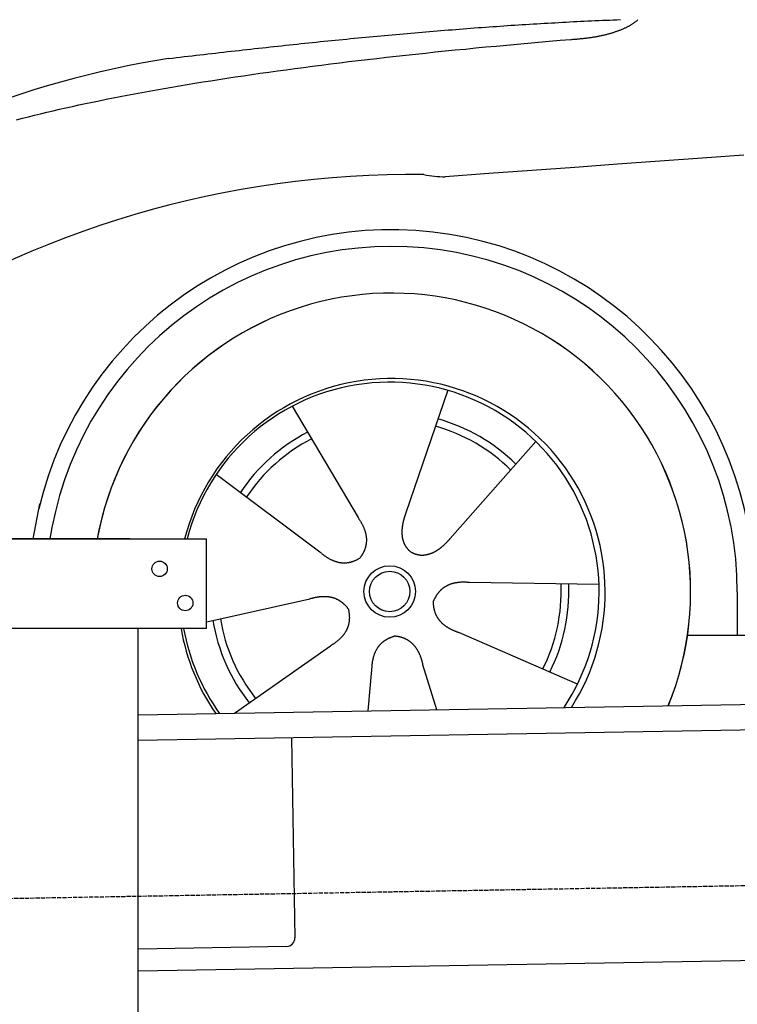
# Model space of a CAD drawing. Extents: x 562 to 7231, y 5567 to 12226.
# Tile 32 of 54: x 1594 to 2434, y 9993 to 11146. Entities that reach past the tile are written whole.
import ezdxf

# ---------------------------------------------------------------- set-up
doc = ezdxf.new("R2010")
doc.units = 0
doc.linetypes.add('GEN3', pattern=[6.25, 5, -1.25])
doc.layers.get('0').update_dxf_attribs({"linetype": 'CONTINUOUS'})
doc.layers.add('3', color=6, linetype='GEN3')
doc.layers.add('CAR', color=10, linetype='CONTINUOUS')

msp = doc.modelspace()

# ---------------------------------------------------------------- linework, layer by layer
for p, q in [((1072.775, 10538.018), (1812.775, 10538.018)), ((1722.775, 10538.018), (1482.775, 10538.018)), ((1722.775, 10538.018), (1732.775, 10538.018)), ((1732.775, 10538.018), (1812.775, 10538.018)), ((1812.775, 10433.018), (1812.775, 10538.018)), ((1812.775, 10433.018), (1072.775, 10433.018)), ((1732.775, 8028.018), (1732.775, 10433.018)), ((1732.775, 10332.073), (4386.088, 10378.386)), ((4381.612, 10348.304), (1732.775, 10302.068)), ((1911.989, 10305.196), (1916.072, 10071.232)), ((4146.361, 10074.156), (1732.775, 10032.027)), ((1906.248, 10061.059), (1732.775, 10058.031))]:
    msp.add_line(p, q)
for centre in [(1757.775, 10503.018), (1787.775, 10463.018)]:
    msp.add_circle(centre, 9)
msp.add_arc((1906.074, 10071.057), 10, 271, 1)
at = {"layer": '3'}
msp.add_line((1175.278, 10110.296), (6230.452, 10198.534), dxfattribs=at)
at = {"layer": 'CAR'}
for p, q in [((2094.863, 10711.897), (2045.881, 10568.621)), ((1913.012, 10693.327), (1989.942, 10562.908)), ((2198.035, 10651.924), (2097.772, 10538.457)), ((1824.091, 10613.737), (1945.22, 10522.878)), ((1609.663, 10538.018), (1617.499, 10579.242)), ((1631.709, 10551.223), (1629.199, 10538.018)), ((2271.892, 10484.712), (2120.491, 10487.021)), ((2433.719, 10475.898), (2433.747, 10425.488)), ((1812.955, 10441.14), (1933.366, 10467.912)), ((2246.735, 10368.056), (2107.839, 10428.348)), ((2375.534, 10425.456), (4424.796, 10426.584)), ((1845.363, 10334.038), (1957.617, 10413.008)), ((2001.64, 10336.766), (2006.23, 10384.749)), ((2082.172, 10338.171), (2065.941, 10390.847))]:
    msp.add_line(p, q, dxfattribs=at)
for points in [[(1768.16, 11100.2, 0), (1772.78, 11100.7, 0), (1777.4, 11101.3, 0), (1782.01, 11101.8, 0), (1786.62, 11102.4, 0), (1791.23, 11102.9, 0), (1795.83, 11103.4, 0), (1800.43, 11104, 0), (1805.02, 11104.5, 0), (1809.61, 11105, 0), (1814.2, 11105.6, 0), (1818.78, 11106.1, 0), (1823.36, 11106.6, 0), (1827.93, 11107.1, 0), (1832.5, 11107.7, 0), (1837.07, 11108.2, 0), (1841.63, 11108.7, 0), (1846.19, 11109.2, 0), (1850.75, 11109.7, 0), (1855.3, 11110.2, 0), (1859.84, 11110.7, 0), (1864.39, 11111.2, 0), (1868.93, 11111.7, 0), (1873.46, 11112.2, 0), (1877.99, 11112.7, 0), (1882.52, 11113.2, 0), (1887.04, 11113.7, 0), (1891.56, 11114.2, 0), (1896.08, 11114.7, 0), (1900.59, 11115.2, 0), (1905.1, 11115.7, 0), (1909.61, 11116.1, 0), (1914.11, 11116.6, 0), (1918.61, 11117.1, 0), (1923.1, 11117.6, 0), (1927.59, 11118, 0), (1932.08, 11118.5, 0), (1936.56, 11118.9, 0), (1941.04, 11119.4, 0), (1945.52, 11119.9, 0), (1949.99, 11120.3, 0), (1954.46, 11120.8, 0), (1958.92, 11121.2, 0), (1963.38, 11121.7, 0), (1967.84, 11122.1, 0), (1972.29, 11122.5, 0), (1976.74, 11123, 0), (1981.19, 11123.4, 0), (1985.63, 11123.8, 0), (1990.07, 11124.3, 0), (1994.51, 11124.7, 0), (1998.94, 11125.1, 0), (2003.37, 11125.5, 0), (2007.8, 11126, 0), (2012.22, 11126.4, 0), (2016.64, 11126.8, 0), (2021.05, 11127.2, 0), (2025.46, 11127.6, 0), (2029.87, 11128, 0), (2034.28, 11128.4, 0), (2038.68, 11128.8, 0), (2043.08, 11129.2, 0), (2047.47, 11129.6, 0), (2051.86, 11129.9, 0), (2056.25, 11130.3, 0), (2060.63, 11130.7, 0), (2065.01, 11131.1, 0), (2069.39, 11131.4, 0), (2073.77, 11131.8, 0), (2078.14, 11132.2, 0), (2082.51, 11132.5, 0), (2086.87, 11132.9, 0), (2091.23, 11133.3, 0), (2095.59, 11133.6, 0), (2099.94, 11133.9, 0), (2104.29, 11134.3, 0), (2108.64, 11134.6, 0), (2112.99, 11135, 0), (2117.33, 11135.3, 0), (2121.67, 11135.6, 0), (2126, 11136, 0), (2130.34, 11136.3, 0), (2134.66, 11136.6, 0), (2138.99, 11136.9, 0), (2143.31, 11137.2, 0), (2147.63, 11137.5, 0), (2151.95, 11137.8, 0), (2156.26, 11138.1, 0), (2160.57, 11138.4, 0), (2164.88, 11138.7, 0), (2169.18, 11139, 0), (2173.48, 11139.3, 0), (2177.78, 11139.6, 0), (2182.08, 11139.8, 0), (2186.37, 11140.1, 0), (2190.66, 11140.4, 0), (2194.94, 11140.6, 0), (2199.23, 11140.9, 0), (2203.51, 11141.2, 0), (2207.78, 11141.4, 0), (2212.06, 11141.6, 0), (2216.33, 11141.9, 0), (2220.6, 11142.1, 0), (2224.86, 11142.4, 0), (2229.12, 11142.6, 0), (2233.38, 11142.8, 0), (2237.64, 11143, 0), (2241.89, 11143.3, 0), (2246.14, 11143.5, 0), (2250.39, 11143.7, 0), (2254.64, 11143.9, 0), (2258.88, 11144.1, 0), (2263.12, 11144.3, 0), (2267.35, 11144.5, 0), (2271.59, 11144.7, 0), (2275.82, 11144.9, 0), (2280.04, 11145, 0), (2284.27, 11145.2, 0), (2288.49, 11145.4, 0), (2292.71, 11145.5, 0), (2296.93, 11145.7, 0)], [(2239.09, 11122.5, 0), (2240.25, 11122.6, 0), (2241.39, 11122.7, 0), (2242.53, 11122.8, 0), (2243.66, 11122.8, 0), (2244.79, 11122.9, 0), (2245.91, 11123, 0), (2247.02, 11123.1, 0), (2248.13, 11123.2, 0), (2249.22, 11123.3, 0), (2250.31, 11123.4, 0), (2251.4, 11123.5, 0), (2252.47, 11123.6, 0), (2253.54, 11123.7, 0), (2254.61, 11123.9, 0), (2255.66, 11124, 0), (2256.71, 11124.1, 0), (2257.75, 11124.2, 0), (2258.79, 11124.4, 0), (2259.82, 11124.5, 0), (2260.84, 11124.6, 0), (2261.85, 11124.8, 0), (2262.86, 11124.9, 0), (2263.86, 11125.1, 0), (2264.85, 11125.2, 0), (2265.84, 11125.4, 0), (2266.82, 11125.6, 0), (2267.79, 11125.7, 0), (2268.75, 11125.9, 0), (2269.71, 11126.1, 0), (2270.66, 11126.2, 0), (2271.61, 11126.4, 0), (2272.54, 11126.6, 0), (2273.47, 11126.8, 0), (2274.4, 11127, 0), (2275.31, 11127.2, 0), (2276.22, 11127.4, 0), (2277.13, 11127.6, 0), (2278.02, 11127.8, 0), (2278.91, 11128, 0), (2279.79, 11128.2, 0), (2280.66, 11128.4, 0), (2281.53, 11128.6, 0), (2282.39, 11128.9, 0), (2283.25, 11129.1, 0), (2284.09, 11129.3, 0), (2284.93, 11129.6, 0), (2285.76, 11129.8, 0), (2286.59, 11130, 0), (2287.41, 11130.3, 0), (2288.22, 11130.5, 0), (2289.02, 11130.8, 0), (2289.82, 11131, 0), (2290.61, 11131.3, 0), (2291.39, 11131.6, 0), (2292.17, 11131.8, 0), (2292.94, 11132.1, 0), (2293.7, 11132.4, 0), (2294.46, 11132.6, 0), (2295.21, 11132.9, 0), (2295.95, 11133.2, 0), (2296.68, 11133.5, 0), (2297.41, 11133.8, 0), (2298.13, 11134.1, 0), (2298.84, 11134.4, 0), (2299.55, 11134.7, 0), (2300.25, 11135, 0), (2300.94, 11135.3, 0), (2301.63, 11135.6, 0), (2302.31, 11135.9, 0), (2302.98, 11136.2, 0), (2303.64, 11136.6, 0), (2304.3, 11136.9, 0), (2304.95, 11137.2, 0), (2305.6, 11137.6, 0), (2306.23, 11137.9, 0), (2306.86, 11138.2, 0), (2307.49, 11138.6, 0), (2308.1, 11138.9, 0), (2308.71, 11139.3, 0), (2309.31, 11139.6, 0), (2309.91, 11140, 0), (2310.5, 11140.4, 0), (2311.08, 11140.7, 0), (2311.65, 11141.1, 0), (2312.22, 11141.5, 0), (2312.78, 11141.9, 0), (2313.33, 11142.2, 0), (2313.88, 11142.6, 0), (2314.41, 11143, 0), (2314.95, 11143.4, 0), (2315.47, 11143.8, 0), (2315.99, 11144.2, 0), (2316.5, 11144.6, 0), (2317, 11145, 0), (2317.5, 11145.4, 0)], [(1590.32, 11028.6, 0), (1597.22, 11030.4, 0), (1604.22, 11032.1, 0), (1611.3, 11033.9, 0), (1618.48, 11035.6, 0), (1625.74, 11037.4, 0), (1633.1, 11039.1, 0), (1640.54, 11040.8, 0), (1648.08, 11042.5, 0), (1655.7, 11044.2, 0), (1663.42, 11045.9, 0), (1671.22, 11047.5, 0), (1679.12, 11049.2, 0), (1687.1, 11050.8, 0), (1695.18, 11052.5, 0), (1703.34, 11054.1, 0), (1711.6, 11055.7, 0), (1719.94, 11057.3, 0), (1728.38, 11058.9, 0), (1736.9, 11060.5, 0), (1745.52, 11062.1, 0), (1754.22, 11063.6, 0), (1763.02, 11065.2, 0), (1771.9, 11066.7, 0), (1780.88, 11068.2, 0), (1789.94, 11069.7, 0), (1799.1, 11071.2, 0), (1808.34, 11072.7, 0), (1817.68, 11074.2, 0), (1827.1, 11075.7, 0), (1836.62, 11077.2, 0), (1846.22, 11078.6, 0), (1855.92, 11080, 0), (1865.7, 11081.5, 0), (1875.58, 11082.9, 0), (1885.54, 11084.3, 0), (1895.6, 11085.7, 0), (1905.74, 11087.1, 0), (1915.98, 11088.4, 0), (1926.3, 11089.8, 0), (1936.72, 11091.2, 0), (1947.22, 11092.5, 0), (1957.82, 11093.8, 0), (1968.5, 11095.2, 0), (1979.28, 11096.5, 0), (1990.14, 11097.8, 0), (2001.1, 11099.1, 0), (2012.14, 11100.3, 0), (2023.28, 11101.6, 0), (2034.5, 11102.8, 0), (2045.82, 11104.1, 0), (2057.22, 11105.3, 0), (2068.72, 11106.5, 0), (2080.3, 11107.8, 0), (2091.98, 11109, 0), (2103.74, 11110.2, 0), (2115.59, 11111.3, 0), (2127.54, 11112.5, 0), (2139.57, 11113.7, 0), (2151.7, 11114.8, 0), (2163.91, 11115.9, 0), (2176.22, 11117.1, 0), (2188.61, 11118.2, 0), (2201.1, 11119.3, 0), (2213.67, 11120.4, 0), (2226.34, 11121.5, 0), (2239.09, 11122.5, 0)], [(2441.43, 10986.9, 0), (2392.53, 10983.4, 0), (2343.28, 10979.9, 0), (2293.68, 10976.4, 0), (2243.74, 10972.8, 0), (2193.46, 10969.2, 0), (2142.83, 10965.5, 0), (2091.86, 10961.8, 0)], [(2045.88, 10568.6, 0), (2045.77, 10568.3, 0), (2045.66, 10568, 0), (2045.56, 10567.7, 0), (2045.45, 10567.3, 0), (2045.34, 10567, 0), (2045.24, 10566.7, 0), (2045.13, 10566.4, 0), (2045.03, 10566.1, 0), (2044.92, 10565.7, 0), (2044.82, 10565.4, 0), (2044.71, 10565.1, 0), (2044.61, 10564.8, 0), (2044.51, 10564.4, 0), (2044.41, 10564.1, 0), (2044.31, 10563.8, 0), (2044.21, 10563.5, 0), (2044.11, 10563.1, 0), (2044.02, 10562.8, 0), (2043.92, 10562.5, 0), (2043.83, 10562.1, 0), (2043.73, 10561.8, 0), (2043.64, 10561.5, 0), (2043.55, 10561.2, 0), (2043.46, 10560.8, 0), (2043.37, 10560.5, 0), (2043.28, 10560.2, 0), (2043.2, 10559.8, 0), (2043.11, 10559.5, 0), (2043.03, 10559.2, 0), (2042.95, 10558.8, 0), (2042.87, 10558.5, 0), (2042.79, 10558.2, 0), (2042.71, 10557.8, 0), (2042.64, 10557.5, 0), (2042.56, 10557.2, 0), (2042.49, 10556.8, 0), (2042.42, 10556.5, 0), (2042.35, 10556.2, 0), (2042.29, 10555.8, 0), (2042.22, 10555.5, 0), (2042.16, 10555.2, 0), (2042.1, 10554.8, 0), (2042.04, 10554.5, 0), (2041.98, 10554.2, 0), (2041.92, 10553.8, 0), (2041.87, 10553.5, 0), (2041.82, 10553.1, 0), (2041.77, 10552.8, 0), (2041.72, 10552.5, 0), (2041.68, 10552.1, 0), (2041.63, 10551.8, 0), (2041.59, 10551.5, 0), (2041.55, 10551.1, 0), (2041.52, 10550.8, 0), (2041.48, 10550.5, 0), (2041.45, 10550.1, 0), (2041.42, 10549.8, 0), (2041.39, 10549.5, 0), (2041.37, 10549.1, 0), (2041.35, 10548.8, 0), (2041.33, 10548.5, 0), (2041.31, 10548.1, 0), (2041.29, 10547.8, 0), (2041.28, 10547.5, 0), (2041.27, 10547.1, 0), (2041.26, 10546.8, 0), (2041.26, 10546.5, 0), (2041.25, 10546.2, 0), (2041.25, 10545.8, 0), (2041.26, 10545.5, 0), (2041.26, 10545.2, 0), (2041.27, 10544.8, 0), (2041.28, 10544.5, 0), (2041.29, 10544.2, 0), (2041.31, 10543.9, 0), (2041.33, 10543.5, 0), (2041.35, 10543.2, 0), (2041.37, 10542.9, 0), (2041.4, 10542.6, 0), (2041.43, 10542.2, 0), (2041.46, 10541.9, 0), (2041.49, 10541.6, 0), (2041.53, 10541.3, 0), (2041.57, 10541, 0), (2041.62, 10540.6, 0), (2041.66, 10540.3, 0), (2041.71, 10540, 0), (2041.76, 10539.7, 0), (2041.82, 10539.4, 0), (2041.88, 10539.1, 0), (2041.94, 10538.8, 0), (2042, 10538.4, 0), (2042.07, 10538.1, 0), (2042.14, 10537.8, 0), (2042.21, 10537.5, 0), (2042.29, 10537.2, 0), (2042.37, 10536.9, 0), (2042.45, 10536.6, 0), (2042.53, 10536.3, 0), (2042.62, 10536, 0), (2042.71, 10535.7, 0), (2042.81, 10535.4, 0), (2042.91, 10535.1, 0), (2043.01, 10534.8, 0), (2043.11, 10534.5, 0), (2043.22, 10534.2, 0), (2043.33, 10533.9, 0), (2043.44, 10533.7, 0), (2043.55, 10533.4, 0), (2043.67, 10533.1, 0), (2043.8, 10532.8, 0), (2043.92, 10532.5, 0), (2044.05, 10532.2, 0), (2044.18, 10532, 0), (2044.32, 10531.7, 0), (2044.46, 10531.4, 0), (2044.6, 10531.1, 0), (2044.74, 10530.9, 0), (2044.89, 10530.6, 0), (2045.04, 10530.3, 0), (2045.19, 10530.1, 0), (2045.35, 10529.8, 0), (2045.51, 10529.5, 0), (2045.68, 10529.3, 0), (2045.84, 10529, 0), (2046.01, 10528.8, 0), (2046.19, 10528.5, 0), (2046.36, 10528.3, 0), (2046.54, 10528, 0), (2046.72, 10527.8, 0), (2046.91, 10527.5, 0), (2047.1, 10527.3, 0), (2047.29, 10527, 0), (2047.49, 10526.8, 0), (2047.69, 10526.6, 0), (2047.89, 10526.3, 0), (2048.09, 10526.1, 0), (2048.3, 10525.9, 0), (2048.51, 10525.7, 0), (2048.73, 10525.4, 0), (2048.94, 10525.2, 0), (2049.17, 10525, 0), (2049.39, 10524.8, 0), (2049.62, 10524.6, 0), (2049.85, 10524.4, 0), (2050.08, 10524.2, 0), (2050.32, 10524, 0), (2050.56, 10523.8, 0), (2050.8, 10523.6, 0), (2051.04, 10523.4, 0), (2051.29, 10523.2, 0), (2051.55, 10523, 0), (2051.8, 10522.8, 0), (2052.06, 10522.7, 0), (2052.32, 10522.5, 0), (2052.58, 10522.3, 0), (2052.85, 10522.2, 0), (2053.12, 10522, 0), (2053.39, 10521.8, 0)], [(1989.94, 10562.9, 0), (1990.33, 10562.4, 0), (1990.71, 10561.8, 0), (1991.08, 10561.3, 0), (1991.44, 10560.7, 0), (1991.79, 10560.2, 0), (1992.14, 10559.6, 0), (1992.48, 10559.1, 0), (1992.81, 10558.6, 0), (1993.13, 10558, 0), (1993.45, 10557.5, 0), (1993.76, 10556.9, 0), (1994.06, 10556.4, 0), (1994.35, 10555.9, 0), (1994.64, 10555.3, 0), (1994.91, 10554.8, 0), (1995.18, 10554.3, 0), (1995.44, 10553.7, 0), (1995.7, 10553.2, 0), (1995.95, 10552.7, 0), (1996.18, 10552.1, 0), (1996.41, 10551.6, 0), (1996.64, 10551.1, 0), (1996.85, 10550.6, 0), (1997.06, 10550, 0), (1997.26, 10549.5, 0), (1997.45, 10549, 0), (1997.64, 10548.5, 0), (1997.81, 10548, 0), (1997.98, 10547.4, 0), (1998.14, 10546.9, 0), (1998.3, 10546.4, 0), (1998.44, 10545.9, 0), (1998.58, 10545.4, 0), (1998.71, 10544.9, 0), (1998.84, 10544.3, 0), (1998.95, 10543.8, 0), (1999.06, 10543.3, 0), (1999.16, 10542.8, 0), (1999.25, 10542.3, 0), (1999.33, 10541.8, 0), (1999.41, 10541.3, 0), (1999.48, 10540.8, 0), (1999.54, 10540.3, 0), (1999.59, 10539.8, 0), (1999.64, 10539.3, 0), (1999.67, 10538.8, 0), (1999.7, 10538.3, 0), (1999.73, 10537.8, 0), (1999.74, 10537.3, 0), (1999.75, 10536.8, 0), (1999.75, 10536.3, 0), (1999.74, 10535.8, 0), (1999.72, 10535.3, 0), (1999.7, 10534.8, 0), (1999.66, 10534.3, 0), (1999.62, 10533.8, 0), (1999.58, 10533.3, 0), (1999.52, 10532.9, 0), (1999.46, 10532.4, 0), (1999.39, 10531.9, 0), (1999.31, 10531.4, 0), (1999.22, 10530.9, 0), (1999.13, 10530.4, 0), (1999.03, 10530, 0), (1998.92, 10529.5, 0), (1998.8, 10529, 0), (1998.68, 10528.5, 0), (1998.54, 10528, 0), (1998.4, 10527.6, 0), (1998.26, 10527.1, 0), (1998.1, 10526.6, 0), (1997.94, 10526.1, 0), (1997.77, 10525.7, 0), (1997.59, 10525.2, 0), (1997.4, 10524.7, 0), (1997.21, 10524.3, 0), (1997, 10523.8, 0), (1996.79, 10523.3, 0), (1996.58, 10522.9, 0), (1996.35, 10522.4, 0), (1996.12, 10521.9, 0), (1995.88, 10521.5, 0), (1995.63, 10521, 0), (1995.37, 10520.6, 0), (1995.11, 10520.1, 0), (1994.84, 10519.6, 0), (1994.56, 10519.2, 0), (1994.27, 10518.7, 0), (1993.97, 10518.3, 0), (1993.67, 10517.8, 0), (1993.36, 10517.4, 0), (1993.04, 10516.9, 0), (1992.72, 10516.5, 0), (1992.38, 10516, 0), (1992.04, 10515.6, 0)], [(2097.77, 10538.5, 0), (2097.55, 10538.2, 0), (2097.33, 10538, 0), (2097.1, 10537.7, 0), (2096.88, 10537.4, 0), (2096.65, 10537.2, 0), (2096.42, 10536.9, 0), (2096.2, 10536.7, 0), (2095.97, 10536.4, 0), (2095.74, 10536.2, 0), (2095.51, 10535.9, 0), (2095.28, 10535.7, 0), (2095.05, 10535.4, 0), (2094.81, 10535.2, 0), (2094.58, 10534.9, 0), (2094.35, 10534.7, 0), (2094.11, 10534.4, 0), (2093.87, 10534.2, 0), (2093.64, 10534, 0), (2093.4, 10533.7, 0), (2093.16, 10533.5, 0), (2092.92, 10533.2, 0), (2092.68, 10533, 0), (2092.44, 10532.7, 0), (2092.19, 10532.5, 0), (2091.95, 10532.3, 0), (2091.71, 10532, 0), (2091.46, 10531.8, 0), (2091.21, 10531.5, 0), (2090.97, 10531.3, 0), (2090.72, 10531.1, 0), (2090.47, 10530.8, 0), (2090.22, 10530.6, 0), (2089.96, 10530.4, 0), (2089.71, 10530.1, 0), (2089.46, 10529.9, 0), (2089.2, 10529.7, 0), (2088.95, 10529.4, 0), (2088.69, 10529.2, 0), (2088.43, 10529, 0), (2088.18, 10528.8, 0), (2087.92, 10528.6, 0), (2087.65, 10528.3, 0), (2087.39, 10528.1, 0), (2087.13, 10527.9, 0), (2086.87, 10527.7, 0), (2086.6, 10527.5, 0), (2086.34, 10527.3, 0), (2086.07, 10527.1, 0), (2085.8, 10526.9, 0), (2085.53, 10526.6, 0), (2085.26, 10526.4, 0), (2084.99, 10526.2, 0), (2084.72, 10526, 0), (2084.45, 10525.8, 0), (2084.18, 10525.7, 0), (2083.9, 10525.5, 0), (2083.63, 10525.3, 0), (2083.35, 10525.1, 0), (2083.07, 10524.9, 0), (2082.8, 10524.7, 0), (2082.52, 10524.5, 0), (2082.24, 10524.3, 0), (2081.96, 10524.2, 0), (2081.67, 10524, 0), (2081.39, 10523.8, 0), (2081.11, 10523.7, 0), (2080.82, 10523.5, 0), (2080.54, 10523.3, 0), (2080.25, 10523.2, 0), (2079.97, 10523, 0), (2079.68, 10522.8, 0), (2079.39, 10522.7, 0), (2079.1, 10522.5, 0), (2078.81, 10522.4, 0), (2078.52, 10522.2, 0), (2078.23, 10522.1, 0), (2077.94, 10521.9, 0), (2077.64, 10521.8, 0), (2077.35, 10521.7, 0), (2077.06, 10521.5, 0), (2076.76, 10521.4, 0), (2076.47, 10521.3, 0), (2076.17, 10521.1, 0), (2075.87, 10521, 0), (2075.57, 10520.9, 0), (2075.28, 10520.8, 0), (2074.98, 10520.7, 0), (2074.68, 10520.6, 0), (2074.38, 10520.5, 0), (2074.08, 10520.4, 0), (2073.78, 10520.3, 0), (2073.47, 10520.2, 0), (2073.17, 10520.1, 0), (2072.87, 10520, 0), (2072.57, 10519.9, 0), (2072.26, 10519.8, 0), (2071.96, 10519.7, 0), (2071.65, 10519.6, 0), (2071.35, 10519.6, 0), (2071.05, 10519.5, 0), (2070.74, 10519.4, 0), (2070.43, 10519.4, 0), (2070.13, 10519.3, 0), (2069.82, 10519.2, 0), (2069.52, 10519.2, 0), (2069.21, 10519.1, 0), (2068.9, 10519.1, 0), (2068.6, 10519, 0), (2068.29, 10519, 0), (2067.98, 10519, 0), (2067.67, 10518.9, 0), (2067.37, 10518.9, 0), (2067.06, 10518.9, 0), (2066.75, 10518.8, 0), (2066.44, 10518.8, 0), (2066.14, 10518.8, 0), (2065.83, 10518.8, 0), (2065.52, 10518.8, 0), (2065.22, 10518.8, 0), (2064.91, 10518.8, 0), (2064.6, 10518.8, 0), (2064.3, 10518.8, 0), (2063.99, 10518.8, 0), (2063.68, 10518.8, 0), (2063.38, 10518.8, 0), (2063.07, 10518.8, 0), (2062.77, 10518.9, 0), (2062.46, 10518.9, 0), (2062.16, 10518.9, 0), (2061.85, 10519, 0), (2061.55, 10519, 0), (2061.25, 10519.1, 0), (2060.95, 10519.1, 0), (2060.64, 10519.2, 0), (2060.34, 10519.2, 0), (2060.04, 10519.3, 0), (2059.74, 10519.3, 0), (2059.44, 10519.4, 0), (2059.15, 10519.5, 0), (2058.85, 10519.6, 0), (2058.55, 10519.6, 0), (2058.26, 10519.7, 0), (2057.96, 10519.8, 0), (2057.67, 10519.9, 0), (2057.37, 10520, 0), (2057.08, 10520.1, 0), (2056.79, 10520.2, 0), (2056.5, 10520.3, 0), (2056.21, 10520.4, 0), (2055.92, 10520.6, 0), (2055.64, 10520.7, 0), (2055.35, 10520.8, 0), (2055.07, 10520.9, 0), (2054.79, 10521.1, 0), (2054.5, 10521.2, 0), (2054.22, 10521.4, 0), (2053.95, 10521.5, 0), (2053.67, 10521.7, 0), (2053.39, 10521.8, 0)], [(1945.22, 10522.9, 0), (1945.72, 10522.4, 0), (1946.22, 10522, 0), (1946.73, 10521.6, 0), (1947.23, 10521.2, 0), (1947.73, 10520.7, 0), (1948.23, 10520.3, 0), (1948.73, 10519.9, 0), (1949.23, 10519.5, 0), (1949.73, 10519.2, 0), (1950.23, 10518.8, 0), (1950.74, 10518.4, 0), (1951.24, 10518.1, 0), (1951.74, 10517.7, 0), (1952.24, 10517.4, 0), (1952.73, 10517, 0), (1953.23, 10516.7, 0), (1953.73, 10516.4, 0), (1954.23, 10516.1, 0), (1954.73, 10515.8, 0), (1955.23, 10515.5, 0), (1955.73, 10515.2, 0), (1956.23, 10514.9, 0), (1956.72, 10514.6, 0), (1957.22, 10514.4, 0), (1957.72, 10514.1, 0), (1958.22, 10513.9, 0), (1958.71, 10513.6, 0), (1959.21, 10513.4, 0), (1959.71, 10513.2, 0), (1960.2, 10513, 0), (1960.7, 10512.8, 0), (1961.2, 10512.5, 0), (1961.69, 10512.4, 0), (1962.19, 10512.2, 0), (1962.68, 10512, 0), (1963.18, 10511.8, 0), (1963.67, 10511.7, 0), (1964.17, 10511.5, 0), (1964.66, 10511.4, 0), (1965.16, 10511.2, 0), (1965.65, 10511.1, 0), (1966.15, 10511, 0), (1966.64, 10510.8, 0), (1967.13, 10510.7, 0), (1967.63, 10510.6, 0), (1968.12, 10510.5, 0), (1968.61, 10510.5, 0), (1969.11, 10510.4, 0), (1969.6, 10510.3, 0), (1970.09, 10510.3, 0), (1970.58, 10510.2, 0), (1971.08, 10510.2, 0), (1971.57, 10510.1, 0), (1972.06, 10510.1, 0), (1972.55, 10510.1, 0), (1973.04, 10510, 0), (1973.53, 10510, 0), (1974.02, 10510, 0), (1974.52, 10510, 0), (1975.01, 10510.1, 0), (1975.5, 10510.1, 0), (1975.99, 10510.1, 0), (1976.48, 10510.2, 0), (1976.97, 10510.2, 0), (1977.46, 10510.3, 0), (1977.94, 10510.3, 0), (1978.43, 10510.4, 0), (1978.92, 10510.5, 0), (1979.41, 10510.6, 0), (1979.9, 10510.7, 0), (1980.39, 10510.8, 0), (1980.88, 10510.9, 0), (1981.36, 10511, 0), (1981.85, 10511.1, 0), (1982.34, 10511.3, 0), (1982.83, 10511.4, 0), (1983.31, 10511.5, 0), (1983.8, 10511.7, 0), (1984.29, 10511.9, 0), (1984.77, 10512, 0), (1985.26, 10512.2, 0), (1985.74, 10512.4, 0), (1986.23, 10512.6, 0), (1986.72, 10512.8, 0), (1987.2, 10513, 0), (1987.69, 10513.2, 0), (1988.17, 10513.5, 0), (1988.66, 10513.7, 0), (1989.14, 10513.9, 0), (1989.62, 10514.2, 0), (1990.11, 10514.5, 0), (1990.59, 10514.7, 0), (1991.08, 10515, 0), (1991.56, 10515.3, 0), (1992.04, 10515.6, 0)], [(2120.49, 10487, 0), (2119.82, 10487.1, 0), (2119.16, 10487.1, 0), (2118.5, 10487.2, 0), (2117.85, 10487.2, 0), (2117.2, 10487.3, 0), (2116.56, 10487.3, 0), (2115.92, 10487.3, 0), (2115.29, 10487.4, 0), (2114.66, 10487.4, 0), (2114.03, 10487.4, 0), (2113.41, 10487.4, 0), (2112.8, 10487.4, 0), (2112.19, 10487.4, 0), (2111.58, 10487.3, 0), (2110.98, 10487.3, 0), (2110.38, 10487.3, 0), (2109.79, 10487.3, 0), (2109.21, 10487.2, 0), (2108.63, 10487.2, 0), (2108.05, 10487.1, 0), (2107.48, 10487.1, 0), (2106.91, 10487, 0), (2106.35, 10486.9, 0), (2105.79, 10486.8, 0), (2105.23, 10486.8, 0), (2104.69, 10486.7, 0), (2104.14, 10486.6, 0), (2103.6, 10486.5, 0), (2103.07, 10486.4, 0), (2102.54, 10486.2, 0), (2102.01, 10486.1, 0), (2101.49, 10486, 0), (2100.98, 10485.9, 0), (2100.47, 10485.7, 0), (2099.96, 10485.6, 0), (2099.46, 10485.4, 0), (2098.97, 10485.3, 0), (2098.47, 10485.1, 0), (2097.99, 10484.9, 0), (2097.51, 10484.7, 0), (2097.03, 10484.6, 0), (2096.56, 10484.4, 0), (2096.09, 10484.2, 0), (2095.62, 10484, 0), (2095.17, 10483.8, 0), (2094.71, 10483.5, 0), (2094.26, 10483.3, 0), (2093.82, 10483.1, 0), (2093.38, 10482.9, 0), (2092.95, 10482.6, 0), (2092.52, 10482.4, 0), (2092.09, 10482.1, 0), (2091.67, 10481.9, 0), (2091.26, 10481.6, 0), (2090.85, 10481.3, 0), (2090.44, 10481, 0), (2090.04, 10480.8, 0), (2089.64, 10480.5, 0), (2089.25, 10480.2, 0), (2088.86, 10479.9, 0), (2088.48, 10479.6, 0), (2088.1, 10479.3, 0), (2087.73, 10478.9, 0), (2087.36, 10478.6, 0), (2087, 10478.3, 0), (2086.64, 10477.9, 0), (2086.29, 10477.6, 0), (2085.94, 10477.2, 0), (2085.59, 10476.9, 0), (2085.25, 10476.5, 0), (2084.92, 10476.2, 0), (2084.59, 10475.8, 0), (2084.26, 10475.4, 0), (2083.94, 10475, 0), (2083.63, 10474.6, 0), (2083.32, 10474.2, 0), (2083.01, 10473.8, 0), (2082.71, 10473.4, 0), (2082.41, 10473, 0), (2082.12, 10472.5, 0), (2081.83, 10472.1, 0), (2081.55, 10471.7, 0), (2081.27, 10471.2, 0), (2081, 10470.8, 0), (2080.73, 10470.3, 0), (2080.47, 10469.9, 0), (2080.21, 10469.4, 0), (2079.96, 10468.9, 0), (2079.71, 10468.4, 0), (2079.46, 10467.9, 0), (2079.22, 10467.5, 0), (2078.99, 10467, 0), (2078.76, 10466.4, 0), (2078.53, 10465.9, 0), (2078.31, 10465.4, 0)], [(1933.37, 10467.9, 0), (1934.01, 10468.1, 0), (1934.64, 10468.3, 0), (1935.28, 10468.5, 0), (1935.91, 10468.7, 0), (1936.54, 10468.8, 0), (1937.16, 10469, 0), (1937.78, 10469.1, 0), (1938.4, 10469.3, 0), (1939.01, 10469.4, 0), (1939.62, 10469.6, 0), (1940.23, 10469.7, 0), (1940.83, 10469.8, 0), (1941.43, 10469.9, 0), (1942.03, 10470, 0), (1942.62, 10470.1, 0), (1943.21, 10470.2, 0), (1943.79, 10470.3, 0), (1944.38, 10470.4, 0), (1944.96, 10470.5, 0), (1945.53, 10470.5, 0), (1946.11, 10470.6, 0), (1946.68, 10470.6, 0), (1947.24, 10470.7, 0), (1947.8, 10470.7, 0), (1948.36, 10470.7, 0), (1948.92, 10470.8, 0), (1949.47, 10470.8, 0), (1950.02, 10470.8, 0), (1950.56, 10470.8, 0), (1951.11, 10470.8, 0), (1951.65, 10470.8, 0), (1952.18, 10470.7, 0), (1952.71, 10470.7, 0), (1953.24, 10470.7, 0), (1953.77, 10470.6, 0), (1954.29, 10470.6, 0), (1954.81, 10470.5, 0), (1955.32, 10470.5, 0), (1955.83, 10470.4, 0), (1956.34, 10470.3, 0), (1956.84, 10470.2, 0), (1957.35, 10470.1, 0), (1957.84, 10470, 0), (1958.34, 10469.9, 0), (1958.83, 10469.8, 0), (1959.32, 10469.7, 0), (1959.8, 10469.6, 0), (1960.28, 10469.5, 0), (1960.76, 10469.3, 0), (1961.23, 10469.2, 0), (1961.7, 10469, 0), (1962.17, 10468.9, 0), (1962.63, 10468.7, 0), (1963.09, 10468.5, 0), (1963.55, 10468.3, 0), (1964.01, 10468.1, 0), (1964.46, 10467.9, 0), (1964.9, 10467.7, 0), (1965.35, 10467.5, 0), (1965.79, 10467.3, 0), (1966.22, 10467.1, 0), (1966.66, 10466.9, 0), (1967.09, 10466.6, 0), (1967.51, 10466.4, 0), (1967.93, 10466.1, 0), (1968.35, 10465.9, 0), (1968.77, 10465.6, 0), (1969.18, 10465.3, 0), (1969.59, 10465, 0), (1970, 10464.8, 0), (1970.4, 10464.5, 0), (1970.8, 10464.2, 0), (1971.2, 10463.8, 0), (1971.59, 10463.5, 0), (1971.98, 10463.2, 0), (1972.36, 10462.9, 0), (1972.75, 10462.5, 0), (1973.12, 10462.2, 0), (1973.5, 10461.8, 0), (1973.87, 10461.5, 0), (1974.24, 10461.1, 0), (1974.61, 10460.8, 0), (1974.97, 10460.4, 0), (1975.33, 10460, 0), (1975.68, 10459.6, 0), (1976.03, 10459.2, 0), (1976.38, 10458.8, 0), (1976.72, 10458.4, 0), (1977.07, 10458, 0), (1977.4, 10457.5, 0), (1977.74, 10457.1, 0), (1978.07, 10456.6, 0), (1978.4, 10456.2, 0), (1978.72, 10455.7, 0), (1979.04, 10455.3, 0)], [(2107.84, 10428.3, 0), (2107.2, 10428.6, 0), (2106.58, 10428.8, 0), (2105.96, 10429, 0), (2105.34, 10429.2, 0), (2104.74, 10429.5, 0), (2104.14, 10429.7, 0), (2103.54, 10429.9, 0), (2102.96, 10430.2, 0), (2102.38, 10430.4, 0), (2101.81, 10430.7, 0), (2101.24, 10430.9, 0), (2100.68, 10431.2, 0), (2100.13, 10431.5, 0), (2099.59, 10431.7, 0), (2099.05, 10432, 0), (2098.52, 10432.3, 0), (2097.99, 10432.5, 0), (2097.48, 10432.8, 0), (2096.97, 10433.1, 0), (2096.46, 10433.4, 0), (2095.97, 10433.7, 0), (2095.48, 10434, 0), (2094.99, 10434.3, 0), (2094.52, 10434.6, 0), (2094.05, 10434.9, 0), (2093.59, 10435.2, 0), (2093.13, 10435.5, 0), (2092.68, 10435.8, 0), (2092.24, 10436.1, 0), (2091.81, 10436.5, 0), (2091.38, 10436.8, 0), (2090.96, 10437.1, 0), (2090.54, 10437.5, 0), (2090.14, 10437.8, 0), (2089.74, 10438.1, 0), (2089.34, 10438.5, 0), (2088.96, 10438.8, 0), (2088.58, 10439.2, 0), (2088.2, 10439.5, 0), (2087.84, 10439.9, 0), (2087.48, 10440.3, 0), (2087.13, 10440.6, 0), (2086.78, 10441, 0), (2086.44, 10441.4, 0), (2086.11, 10441.8, 0), (2085.79, 10442.1, 0), (2085.47, 10442.5, 0), (2085.16, 10442.9, 0), (2084.85, 10443.3, 0), (2084.56, 10443.7, 0), (2084.27, 10444.1, 0), (2083.98, 10444.5, 0), (2083.71, 10444.9, 0), (2083.44, 10445.3, 0), (2083.17, 10445.8, 0), (2082.92, 10446.2, 0), (2082.67, 10446.6, 0), (2082.43, 10447, 0), (2082.19, 10447.5, 0), (2081.96, 10447.9, 0), (2081.74, 10448.3, 0), (2081.53, 10448.8, 0), (2081.32, 10449.2, 0), (2081.12, 10449.7, 0), (2080.93, 10450.1, 0), (2080.74, 10450.6, 0), (2080.56, 10451, 0), (2080.39, 10451.5, 0), (2080.22, 10452, 0), (2080.06, 10452.4, 0), (2079.91, 10452.9, 0), (2079.76, 10453.4, 0), (2079.62, 10453.9, 0), (2079.49, 10454.4, 0), (2079.37, 10454.8, 0), (2079.25, 10455.3, 0), (2079.14, 10455.8, 0), (2079.03, 10456.3, 0), (2078.94, 10456.8, 0), (2078.84, 10457.4, 0), (2078.76, 10457.9, 0), (2078.68, 10458.4, 0), (2078.61, 10458.9, 0), (2078.55, 10459.4, 0), (2078.49, 10459.9, 0), (2078.45, 10460.5, 0), (2078.4, 10461, 0), (2078.37, 10461.6, 0), (2078.34, 10462.1, 0), (2078.32, 10462.6, 0), (2078.3, 10463.2, 0), (2078.29, 10463.7, 0), (2078.29, 10464.3, 0), (2078.3, 10464.9, 0), (2078.31, 10465.4, 0)], [(1957.62, 10413, 0), (1958.19, 10413.3, 0), (1958.76, 10413.7, 0), (1959.33, 10414, 0), (1959.88, 10414.4, 0), (1960.43, 10414.7, 0), (1960.97, 10415.1, 0), (1961.5, 10415.4, 0), (1962.03, 10415.8, 0), (1962.54, 10416.2, 0), (1963.05, 10416.5, 0), (1963.56, 10416.9, 0), (1964.05, 10417.2, 0), (1964.54, 10417.6, 0), (1965.02, 10418, 0), (1965.49, 10418.4, 0), (1965.96, 10418.7, 0), (1966.41, 10419.1, 0), (1966.86, 10419.5, 0), (1967.31, 10419.9, 0), (1967.74, 10420.2, 0), (1968.17, 10420.6, 0), (1968.59, 10421, 0), (1969, 10421.4, 0), (1969.41, 10421.8, 0), (1969.8, 10422.2, 0), (1970.19, 10422.6, 0), (1970.58, 10423, 0), (1970.95, 10423.4, 0), (1971.32, 10423.8, 0), (1971.68, 10424.2, 0), (1972.03, 10424.6, 0), (1972.38, 10425, 0), (1972.72, 10425.4, 0), (1973.05, 10425.8, 0), (1973.37, 10426.3, 0), (1973.68, 10426.7, 0), (1973.99, 10427.1, 0), (1974.29, 10427.5, 0), (1974.58, 10427.9, 0), (1974.87, 10428.4, 0), (1975.15, 10428.8, 0), (1975.42, 10429.2, 0), (1975.68, 10429.7, 0), (1975.94, 10430.1, 0), (1976.18, 10430.5, 0), (1976.43, 10431, 0), (1976.66, 10431.4, 0), (1976.88, 10431.9, 0), (1977.1, 10432.3, 0), (1977.31, 10432.8, 0), (1977.52, 10433.2, 0), (1977.71, 10433.7, 0), (1977.9, 10434.1, 0), (1978.08, 10434.6, 0), (1978.25, 10435, 0), (1978.42, 10435.5, 0), (1978.58, 10436, 0), (1978.73, 10436.4, 0), (1978.87, 10436.9, 0), (1979.01, 10437.4, 0), (1979.13, 10437.9, 0), (1979.26, 10438.3, 0), (1979.37, 10438.8, 0), (1979.47, 10439.3, 0), (1979.57, 10439.8, 0), (1979.66, 10440.3, 0), (1979.75, 10440.7, 0), (1979.82, 10441.2, 0), (1979.89, 10441.7, 0), (1979.95, 10442.2, 0), (1980.01, 10442.7, 0), (1980.05, 10443.2, 0), (1980.09, 10443.7, 0), (1980.12, 10444.2, 0), (1980.14, 10444.7, 0), (1980.16, 10445.2, 0), (1980.17, 10445.7, 0), (1980.17, 10446.2, 0), (1980.16, 10446.8, 0), (1980.15, 10447.3, 0), (1980.13, 10447.8, 0), (1980.1, 10448.3, 0), (1980.06, 10448.8, 0), (1980.02, 10449.4, 0), (1979.97, 10449.9, 0), (1979.91, 10450.4, 0), (1979.84, 10450.9, 0), (1979.77, 10451.5, 0), (1979.69, 10452, 0), (1979.6, 10452.6, 0), (1979.5, 10453.1, 0), (1979.4, 10453.6, 0), (1979.29, 10454.2, 0), (1979.17, 10454.7, 0), (1979.04, 10455.3, 0)], [(2006.23, 10384.7, 0), (2006.24, 10385.4, 0), (2006.26, 10386.1, 0), (2006.28, 10386.7, 0), (2006.31, 10387.4, 0), (2006.34, 10388, 0), (2006.38, 10388.7, 0), (2006.42, 10389.3, 0), (2006.47, 10390, 0), (2006.53, 10390.6, 0), (2006.59, 10391.2, 0), (2006.65, 10391.8, 0), (2006.73, 10392.4, 0), (2006.8, 10393, 0), (2006.89, 10393.6, 0), (2006.98, 10394.2, 0), (2007.07, 10394.8, 0), (2007.17, 10395.4, 0), (2007.28, 10396, 0), (2007.39, 10396.6, 0), (2007.51, 10397.1, 0), (2007.63, 10397.7, 0), (2007.76, 10398.2, 0), (2007.89, 10398.8, 0), (2008.03, 10399.3, 0), (2008.18, 10399.9, 0), (2008.33, 10400.4, 0), (2008.49, 10400.9, 0), (2008.65, 10401.5, 0), (2008.82, 10402, 0), (2008.99, 10402.5, 0), (2009.17, 10403, 0), (2009.36, 10403.5, 0), (2009.55, 10404, 0), (2009.74, 10404.5, 0), (2009.95, 10405, 0), (2010.15, 10405.5, 0), (2010.37, 10405.9, 0), (2010.58, 10406.4, 0), (2010.81, 10406.9, 0), (2011.04, 10407.3, 0), (2011.27, 10407.8, 0), (2011.52, 10408.2, 0), (2011.76, 10408.7, 0), (2012.02, 10409.1, 0), (2012.27, 10409.6, 0), (2012.54, 10410, 0), (2012.81, 10410.4, 0), (2013.08, 10410.8, 0), (2013.36, 10411.2, 0), (2013.65, 10411.6, 0), (2013.94, 10412, 0), (2014.24, 10412.4, 0), (2014.54, 10412.8, 0), (2014.85, 10413.2, 0), (2015.16, 10413.6, 0), (2015.48, 10414, 0), (2015.81, 10414.3, 0), (2016.14, 10414.7, 0), (2016.48, 10415, 0), (2016.82, 10415.4, 0), (2017.17, 10415.7, 0), (2017.52, 10416.1, 0), (2017.88, 10416.4, 0), (2018.25, 10416.7, 0), (2018.62, 10417.1, 0), (2019, 10417.4, 0), (2019.38, 10417.7, 0), (2019.76, 10418, 0), (2020.16, 10418.3, 0), (2020.56, 10418.6, 0), (2020.96, 10418.9, 0), (2021.37, 10419.2, 0), (2021.79, 10419.5, 0), (2022.21, 10419.7, 0), (2022.64, 10420, 0), (2023.07, 10420.3, 0), (2023.51, 10420.5, 0), (2023.95, 10420.8, 0), (2024.4, 10421, 0), (2024.86, 10421.3, 0), (2025.32, 10421.5, 0), (2025.78, 10421.8, 0), (2026.26, 10422, 0), (2026.73, 10422.2, 0), (2027.22, 10422.4, 0), (2027.71, 10422.6, 0), (2028.2, 10422.8, 0), (2028.7, 10423, 0), (2029.21, 10423.2, 0), (2029.72, 10423.4, 0), (2030.23, 10423.6, 0), (2030.76, 10423.8, 0), (2031.29, 10424, 0), (2031.82, 10424.1, 0), (2032.36, 10424.3, 0)], [(2065.94, 10390.8, 0), (2065.8, 10391.5, 0), (2065.65, 10392.1, 0), (2065.49, 10392.8, 0), (2065.33, 10393.4, 0), (2065.17, 10394.1, 0), (2065, 10394.7, 0), (2064.83, 10395.3, 0), (2064.65, 10395.9, 0), (2064.47, 10396.5, 0), (2064.29, 10397.1, 0), (2064.1, 10397.7, 0), (2063.9, 10398.3, 0), (2063.7, 10398.9, 0), (2063.5, 10399.4, 0), (2063.29, 10400, 0), (2063.08, 10400.5, 0), (2062.86, 10401.1, 0), (2062.64, 10401.6, 0), (2062.42, 10402.2, 0), (2062.19, 10402.7, 0), (2061.95, 10403.2, 0), (2061.71, 10403.8, 0), (2061.47, 10404.3, 0), (2061.22, 10404.8, 0), (2060.97, 10405.3, 0), (2060.72, 10405.8, 0), (2060.46, 10406.3, 0), (2060.19, 10406.7, 0), (2059.92, 10407.2, 0), (2059.65, 10407.7, 0), (2059.37, 10408.1, 0), (2059.09, 10408.6, 0), (2058.8, 10409, 0), (2058.51, 10409.5, 0), (2058.21, 10409.9, 0), (2057.91, 10410.3, 0), (2057.61, 10410.8, 0), (2057.3, 10411.2, 0), (2056.98, 10411.6, 0), (2056.66, 10412, 0), (2056.34, 10412.4, 0), (2056.02, 10412.8, 0), (2055.68, 10413.2, 0), (2055.35, 10413.6, 0), (2055.01, 10413.9, 0), (2054.66, 10414.3, 0), (2054.31, 10414.6, 0), (2053.96, 10415, 0), (2053.6, 10415.3, 0), (2053.24, 10415.7, 0), (2052.87, 10416, 0), (2052.5, 10416.3, 0), (2052.13, 10416.7, 0), (2051.75, 10417, 0), (2051.36, 10417.3, 0), (2050.97, 10417.6, 0), (2050.58, 10417.9, 0), (2050.18, 10418.2, 0), (2049.78, 10418.4, 0), (2049.37, 10418.7, 0), (2048.96, 10419, 0), (2048.55, 10419.3, 0), (2048.13, 10419.5, 0), (2047.7, 10419.8, 0), (2047.27, 10420, 0), (2046.84, 10420.2, 0), (2046.4, 10420.5, 0), (2045.96, 10420.7, 0), (2045.52, 10420.9, 0), (2045.07, 10421.1, 0), (2044.61, 10421.3, 0), (2044.15, 10421.5, 0), (2043.69, 10421.7, 0), (2043.22, 10421.9, 0), (2042.75, 10422.1, 0), (2042.27, 10422.2, 0), (2041.79, 10422.4, 0), (2041.3, 10422.6, 0), (2040.81, 10422.7, 0), (2040.31, 10422.9, 0), (2039.82, 10423, 0), (2039.31, 10423.1, 0), (2038.8, 10423.3, 0), (2038.29, 10423.4, 0), (2037.77, 10423.5, 0), (2037.25, 10423.6, 0), (2036.73, 10423.7, 0), (2036.2, 10423.8, 0), (2035.66, 10423.9, 0), (2035.12, 10424, 0), (2034.58, 10424, 0), (2034.03, 10424.1, 0), (2033.48, 10424.2, 0), (2032.92, 10424.2, 0), (2032.36, 10424.3, 0)]]:
    msp.add_polyline3d(points, dxfattribs=at)
for radius in [30.149, 23.625]:
    msp.add_circle((2027.03, 10476.475), radius, dxfattribs=at)
for centre, radius, start, end in [((1944.493, 9991.794), 1122.346, 99.039453, 125.437686), ((2052.078, 9823.294), 1141.189, 89.248758, 123.671184), ((2091.473, 11079.189), 117.375, 257.985519, 270.188375), ((2029.156, 10475.675), 424.162, 0.190822, 166.728928), ((2029.156, 10475.675), 404.563, 0.031542, 169.237431), ((2029.156, 10475.675), 350, 337.705895, 169.739621), ((2029.156, 10475.675), 350, 337.743896, 169.703835), ((2029.156, 10475.675), 250, 327.383499, 165.559734), ((2027.03, 10476.475), 245, 326.365049, 165.451768), ((2027.03, 10476.475), 200.649, 45.115177, 74.546276), ((2027.03, 10476.475), 209.639, 45.262002, 74.39945), ((2027.03, 10476.475), 209.639, 117.262002, 146.39945), ((2027.03, 10476.475), 200.649, 117.115177, 146.546276), ((2027.03, 10476.475), 200.649, 333.115177, 2.546276), ((2027.03, 10476.475), 209.639, 333.262002, 2.39945), ((2027.03, 10476.475), 209.639, 189.262002, 218.39945), ((2027.03, 10476.475), 200.649, 189.115177, 218.546276), ((2029.156, 10475.675), 250, 189.82442, 214.616501), ((2027.03, 10476.475), 245, 190.216986, 215.634951)]:
    msp.add_arc(centre, radius, start, end, dxfattribs=at)

doc.saveas('drawing.dxf')
